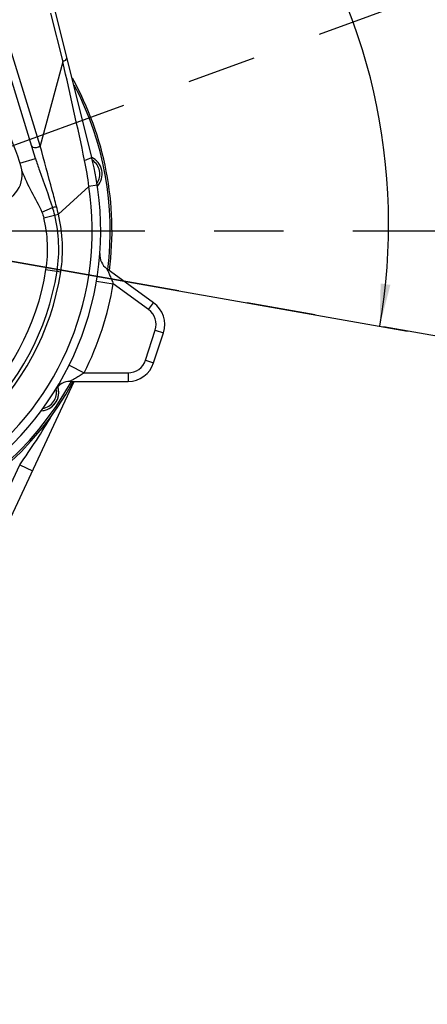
# Model space of a CAD drawing. Header units: millimetres. Extents: x 0 to 5945, y 0 to 4205.
# Tile 61 of 80: x 3176 to 3320, y 2399 to 2748. Entities that reach past the tile are written whole.
import ezdxf

# ---------------------------------------------------------------- set-up
doc = ezdxf.new("R2010")
doc.units = ezdxf.units.MM
doc.header["$LTSCALE"] = 326.975
doc.linetypes.add('CENTER', pattern=[0.6, 0.375, -0.075, 0.075, -0.075])
doc.layers.get('0').update_dxf_attribs({"linetype": 'CONTINUOUS'})
for name, color, linetype in [('204104000008_DXF_DIMENSION', 7, 'CONTINUOUS'), ('304102000077_DXF_AXIS', 7, 'CONTINUOUS'), ('304102000077DXF_CONTINUOUS_LINE', 7, 'CONTINUOUS'), ('304102000080_DXF_DIMENSION', 7, 'CONTINUOUS'), ('304103000029DXF_CONTINUOUS_LINE', 7, 'CONTINUOUS'), ('304301000019DXF_CONTINUOUS_LINE', 7, 'CONTINUOUS'), ('501023000011DXF_CONTINUOUS_LINE', 7, 'CONTINUOUS'), ('604006000004DXF_CONTINUOUS_LINE', 7, 'CONTINUOUS'), ('DEFAULT_1', 7, 'CENTER')]:
    doc.layers.add(name, color=color, linetype=linetype)
doc.styles.get("Standard").update_dxf_attribs({"font": 'txt', "width": 0.7})
doc.dimstyles.new('DIMSTYLE_1', dxfattribs={"dimtxt": 17.5, "dimasz": 15, "dimexe": 2, "dimexo": 0.2, "dimgap": 0.875, "dimtad": 0, "dimtih": 1, "dimtoh": 1, "dimdsep": 46, "dimtxsty": 'Standard', "dimblk": '_FILLED', "dimblk1": '_FILLED', "dimblk2": '_FILLED', "dimcen": 0.09, "dimclrt": 5, "dimazin": 2, "dimtp": 0.01, "dimtm": 0.01, "dimtfac": 1, "dimtofl": 0, "dimtmove": 0, "dimatfit": 3, "dimldrblk": '_FILLED', "dimfxl": 0, "dimtolj": 1, "dimarcsym": 0})
doc.dimstyles.new('DIMSTYLE_3', dxfattribs={"dimtxt": 17.5, "dimasz": 15, "dimexe": 2, "dimexo": 0.2, "dimgap": 0.875, "dimtad": 0, "dimtih": 1, "dimtoh": 1, "dimdec": 0, "dimdsep": 46, "dimtxsty": 'Standard', "dimblk": '_FILLED', "dimblk1": '_FILLED', "dimblk2": '_FILLED', "dimcen": 0.09, "dimclrt": 5, "dimazin": 2, "dimtfac": 1, "dimtdec": 0, "dimtofl": 0, "dimtmove": 0, "dimatfit": 3, "dimldrblk": '_FILLED', "dimfxl": 0, "dimtolj": 1, "dimarcsym": 0})
doc.dimstyles.new('DIMSTYLE_4', dxfattribs={"dimtxt": 17.5, "dimasz": 15, "dimexe": 2, "dimexo": 0.2, "dimgap": 1.75, "dimtad": 0, "dimtih": 1, "dimtoh": 1, "dimdec": 1, "dimdsep": 46, "dimtxsty": 'Standard', "dimblk": '_FILLED', "dimblk1": '_FILLED', "dimblk2": '_FILLED', "dimcen": 0.09, "dimclrt": 5, "dimazin": 2, "dimtp": 0.5, "dimtm": 0.5, "dimtfac": 1, "dimtdec": 65535, "dimtofl": 0, "dimtmove": 0, "dimatfit": 3, "dimldrblk": '_FILLED', "dimfxl": 0, "dimtolj": 1, "dimarcsym": 0})
doc.dimstyles.new('DIMSTYLE_6', dxfattribs={"dimtxt": 17.5, "dimasz": 15, "dimexe": 2, "dimexo": 0.2, "dimgap": 0.875, "dimtad": 1, "dimdsep": 46, "dimtxsty": 'Standard', "dimblk": '_FILLED', "dimblk1": '_FILLED', "dimblk2": '_FILLED', "dimcen": 0.09, "dimclrt": 5, "dimazin": 2, "dimtp": 0.01, "dimtm": 0.01, "dimtfac": 1, "dimtofl": 0, "dimtmove": 0, "dimatfit": 3, "dimldrblk": '_FILLED', "dimfxl": 0, "dimtolj": 1, "dimarcsym": 0})

# ---------------------------------------------------------------- blocks, each defined once
blk = doc.blocks.new('*D3')
at = {"layer": '204104000008_DXF_DIMENSION', "color": 2, "linetype": 'Continuous'}
blk.add_line((4732.84, 2546.97), (4732.84, 1528.82), dxfattribs=at)
blk = doc.blocks.new('_FILLED')
at = {"color": 0, "linetype": 'ByBlock'}
blk.add_solid([(0, 0), (-1, 0.117), (-1, -0.117)], dxfattribs=at)
blk = doc.blocks.new('*D4')
at = {"layer": '204104000008_DXF_DIMENSION', "color": 2, "linetype": 'Continuous'}
blk.add_line((3486.42, 3061.86), (3486.42, 1528.82), dxfattribs=at)
blk = doc.blocks.new('*D13')
at = {"layer": '204104000008_DXF_DIMENSION', "color": 2, "linetype": 'Continuous'}
for p, q in [((3097.61, 2728.66), (3097.61, 2894.54)), ((3149.8, 2666.47), (3313.16, 2637.67))]:
    blk.add_line(p, q, dxfattribs=at)
for start, end in [(44.5424, 90), (350, 35.7421)]:
    blk.add_arc((3097.61, 2675.67), 208.87, start, end, dxfattribs=at)
for points in [[(3112.66, 2885.75), (3097.61, 2884.54), (3112.54, 2882.25)], [(3303.65, 2654.5), (3303.31, 2639.4), (3307.11, 2654.02)]]:
    blk.add_solid(points, dxfattribs=at)
blk = doc.blocks.new('*D17')
at = {"layer": '304102000080_DXF_DIMENSION', "color": 2, "linetype": 'Continuous'}
for p, q in [((4067.7, 3552.17), (1934.99, 3552.17)), ((1944.99, 3552.17), (1944.99, 2875.92)), ((1944.99, 2199.67), (1944.99, 2875.92)), ((2767.49, 2199.67), (1934.99, 2199.67))]:
    blk.add_line(p, q, dxfattribs=at)
at = {"layer": '304102000080_DXF_DIMENSION', "color": 2, "linetype": 'Continuous', "xscale": 15, "yscale": 15, "zscale": 15}
for p, rotation in [((1944.99, 3552.17), 90), ((1944.99, 2199.67), 270)]:
    blk.add_blockref('_FILLED', p, dxfattribs=dict(at, rotation=rotation))

msp = doc.modelspace()

# ---------------------------------------------------------------- linework, layer by layer
at = {"layer": '304102000077_DXF_AXIS', "color": 7, "linetype": 'CENTER'}
msp.add_line((3097.611, 2673.172), (4046.933, 2673.172), dxfattribs=at)
at = {"layer": '304102000077DXF_CONTINUOUS_LINE', "color": 7, "linetype": 'Continuous'}
for p, q in [((3163.631, 2849.823), (3201.399, 2699.194)), ((3181.545, 2698.788), (3139.577, 2835.412)), ((3223.332, 2647.709), (3206.759, 2659.75)), ((3223.323, 2626.44), (3226.783, 2637.088)), ((3193.804, 2619.876), (3214.288, 2619.876))]:
    msp.add_line(p, q, dxfattribs=at)
at = {"layer": '304102000077DXF_CONTINUOUS_LINE', "color": 9, "linetype": 'Continuous'}
for p, q in [((3183.178, 2703.16), (3167.747, 2753.397)), ((3186.9, 2750.178), (3191.214, 2732.972)), ((3191.214, 2732.972), (3183.178, 2703.16)), ((3176.043, 2697.098), (3181.545, 2698.788)), ((3200.422, 2688.857), (3189.624, 2678.993)), ((3203.388, 2689.309), (3200.422, 2688.857)), ((3183.793, 2679.792), (3187.558, 2681.403)), ((3184.483, 2677.739), (3189.624, 2678.993)), ((3185.251, 2659.44), (3190.478, 2658.621)), ((3203.122, 2655.383), (3209.039, 2654.386)), ((3221.568, 2645.282), (3209.039, 2654.385)), ((3221.568, 2645.282), (3223.332, 2647.709)), ((3220.47, 2627.367), (3223.93, 2638.015)), ((3223.93, 2638.015), (3226.783, 2637.088)), ((3220.47, 2627.367), (3223.323, 2626.44)), ((3193.428, 2625.547), (3198.801, 2622.876)), ((3198.801, 2622.876), (3214.288, 2622.876)), ((3214.288, 2622.876), (3214.288, 2619.876))]:
    msp.add_line(p, q, dxfattribs=at)
at = {"layer": '304102000077DXF_CONTINUOUS_LINE', "color": 7, "linetype": 'Continuous'}
for centre, radius, start, end in [((3097.611, 2673.172), 82, 15.98356, 60.01644), ((3097.611, 2673.172), 107, 179.28826, 14.07497), ((3166.828, 2692.998), 10, 278, 15.98356), ((3210.286, 2664.604), 6, 175.65066, 233.99965), ((3217.748, 2640.024), 9.5, 342, 54), ((3214.288, 2629.376), 9.5, 270, 342), ((3193.804, 2613.876), 6, 90, 148.34874)]:
    msp.add_arc(centre, radius, start, end, dxfattribs=at)
at = {"layer": '304102000077DXF_CONTINUOUS_LINE', "color": 9, "linetype": 'Continuous'}
for centre, radius, start, end in [((1125.442, 2258.147), 2119.64, 11.978435, 12.944803), ((3105.291, 2678.155), 95.731, 6.41849, 12.00333), ((3097.611, 2673.172), 104, 183.69267, 8.67396), ((3153.673, 2670.212), 35.685, 13.72623, 18.27608), ((3142.328, 2669.405), 48.258, 11.45995, 14.86174), ((3139.105, 2666.671), 46.709, 351.09453, 13.70772), ((3139.105, 2666.671), 50.677, 351.09453, 13.70772), ((3139.105, 2666.671), 52, 351.09453, 13.70771), ((3097.611, 2673.172), 94, 198.73068, 351.09453), ((3097.611, 2673.172), 92.677, 198.73068, 351.09453), ((3097.611, 2673.172), 88.708, 198.73068, 351.09453), ((3097.611, 2673.172), 113, 333.57029, 350.42971), ((3217.748, 2640.024), 6.5, 342, 54), ((3214.288, 2629.376), 6.5, 270, 342)]:
    msp.add_arc(centre, radius, start, end, dxfattribs=at)
for points, knots in [([(3192.519, 2734.611), (3192.552, 2734.48), (3192.479, 2733.713), (3191.742, 2733.245), (3191.214, 2732.972)], [0, 0, 0, 0, 0.1851961, 1, 1, 1, 1]), ([(3180.196, 2703.179), (3180.249, 2703.009), (3181.178, 2702.287), (3182.419, 2702.721), (3183.178, 2703.16)], [0, 0, 0, 0, 0.1687776, 1, 1, 1, 1]), ([(3188.972, 2681.783), (3188.474, 2683.658), (3186.589, 2690.796), (3184.647, 2697.919), (3183.178, 2703.16)], [0, 0, 0, 0, 0.2627556, 1, 1, 1, 1]), ([(3181.545, 2698.788), (3181.986, 2697.354), (3183.895, 2691.525), (3186.095, 2685.798), (3187.558, 2681.403)], [0, 0, 0, 0, 0.2446387, 1, 1, 1, 1]), ([(3201.399, 2699.196), (3201.466, 2698.926), (3200.163, 2698.511), (3199.544, 2698.23), (3198.929, 2698.064)], [0, 0, 0, 0, 0.303794, 1, 1, 1, 1]), ([(3176.739, 2694.326), (3177.696, 2691.809), (3180.03, 2686.94), (3182.733, 2682.268), (3183.793, 2679.792)], [0, 0, 0, 0, 0.4999147, 1, 1, 1, 1]), ([(3206.759, 2659.75), (3206.566, 2659.952), (3207.49, 2658.39), (3207.674, 2657.692), (3208.453, 2655.966), (3208.837, 2654.936), (3209.039, 2654.385)], [0, 0, 0, 0, 0.1438611, 0.4066281, 0.698377, 1, 1, 1, 1]), ([(3198.801, 2622.876), (3198.314, 2622.55), (3197.397, 2621.942), (3195.753, 2621.003), (3195.194, 2620.547), (3193.528, 2619.826), (3193.804, 2619.876)], [0, 0, 0, 0, 0.3016198, 0.5933691, 0.8561346, 1, 1, 1, 1])]:
    msp.add_open_spline(points, degree=3, knots=knots, dxfattribs=at)
for points in [[(3183.793, 2679.792), (3184.077, 2679.128), (3184.312, 2678.44), (3184.483, 2677.739)], [(3187.558, 2681.403), (3188.035, 2681.503), (3188.506, 2681.637), (3188.972, 2681.783)]]:
    msp.add_open_spline(points, degree=3, dxfattribs=at)
at = {"layer": '304103000029DXF_CONTINUOUS_LINE', "color": 7, "linetype": 'Continuous'}
msp.add_line((3101.158, 2418.131), (3195.234, 2619.876), dxfattribs=at)
at = {"layer": '304103000029DXF_CONTINUOUS_LINE', "color": 9, "linetype": 'Continuous'}
for p, q in [((3094.263, 2415.172), (3175.95, 2590.353)), ((3175.95, 2590.353), (3180.482, 2588.24))]:
    msp.add_line(p, q, dxfattribs=at)
msp.add_open_spline([(3175.95, 2590.353), (3179.985, 2596.031), (3183.814, 2601.865), (3187.363, 2607.86)], degree=3, dxfattribs=at)
at = {"layer": '304301000019DXF_CONTINUOUS_LINE', "color": 7, "linetype": 'Continuous'}
for radius, start, end in [(111, 352.71176, 29.12337), (110.4, 352.8879, 27.80273), (111, 163.9899, 331.24397), (110.4, 165.18855, 331.07349)]:
    msp.add_arc((3097.611, 2673.172), radius, start, end, dxfattribs=at)
at = {"layer": '501023000011DXF_CONTINUOUS_LINE', "color": 7, "linetype": 'Continuous'}
for centre, start, end in [((3198.632, 2693.267), 317.66566, 64.66849), ((3183.253, 2615.949), 271.82747, 17.3432)]:
    msp.add_arc(centre, 6.5, start, end, dxfattribs=at)
at = {"layer": '501023000011DXF_CONTINUOUS_LINE', "color": 9, "linetype": 'Continuous'}
for centre, start, end in [((3198.632, 2693.267), 324.20501, 57.94647), ((3183.253, 2615.949), 278.10344, 12.76814)]:
    msp.add_arc(centre, 5.7, start, end, dxfattribs=at)
at = {"layer": '604006000004DXF_CONTINUOUS_LINE', "color": 7, "linetype": 'Continuous'}
for centre, start, end in [((3198.632, 2693.267), 45, 50.34363), ((3198.632, 2693.267), 36.11609, 39.66386), ((3183.253, 2615.949), 354.66386, 8.88391), ((3183.253, 2615.949), 271.74766, 351.11609)]:
    msp.add_arc(centre, 6.5, start, end, dxfattribs=at)
at = {"layer": 'DEFAULT_1', "color": 2, "linetype": 'CENTER'}
for p, q in [((3097.611, 2675.672), (4516.547, 3192.123)), ((4584.671, 2413.464), (3097.611, 2675.672))]:
    msp.add_line(p, q, dxfattribs=at)

# ---------------------------------------------------------------- dimensions: what is measured, and where the dimension line sits
at = {"layer": '204104000008_DXF_DIMENSION', "color": 2, "linetype": 'Continuous'}
for feature_location, offset, origin, dimstyle, override, picture, middle in [((3486.423, 3061.86), (0, -1533.045), (2912.611, 3062.86), 'DIMSTYLE_1', {"dimgap": 4.375088, "dimtad": 1, "dimtih": 0, "dimtoh": 0}, '*D4', (3482.048, 1446.565)), ((4732.837, 2546.97), (0, -1018.155), (2912.611, 2547.97), 'DIMSTYLE_3', {"dimgap": 4.37499, "dimtad": 1, "dimtih": 0, "dimtoh": 0}, '*D3', (4728.462, 1471.065))]:
    dim = msp.add_ordinate_dim(feature_location=feature_location, offset=offset, dtype=1, origin=origin, dimstyle=dimstyle, override=override, dxfattribs=at)
    dim.commit()
    dim.dimension.update_dxf_attribs({"geometry": picture, "text_midpoint": middle})
dim = msp.add_angular_dim_2l(base=(3257.6142, 2809.9307), line1=((3147.5433, 2666.8681), (3149.6002, 2666.5054)), line2=((3097.6114, 2726.3745), (3097.6114, 2728.4632)), dimstyle='DIMSTYLE_4', dxfattribs=at)
dim.commit()
dim.dimension.update_dxf_attribs({"geometry": '*D13', "text_midpoint": (3233.4059, 2801.1807), "dimtype": 162})
at = {"layer": '304102000080_DXF_DIMENSION', "color": 2, "linetype": 'Continuous'}
dim = msp.add_linear_dim(base=(1944.991, 2199.672), p1=(4067.903, 3552.172), p2=(2767.688, 2199.672), angle=270, dimstyle='DIMSTYLE_6', dxfattribs=at)
dim.commit()
dim.dimension.update_dxf_attribs({"geometry": '*D17', "text_midpoint": (1944.991, 2839.172), "dimtype": 160})

doc.saveas('drawing.dxf')
